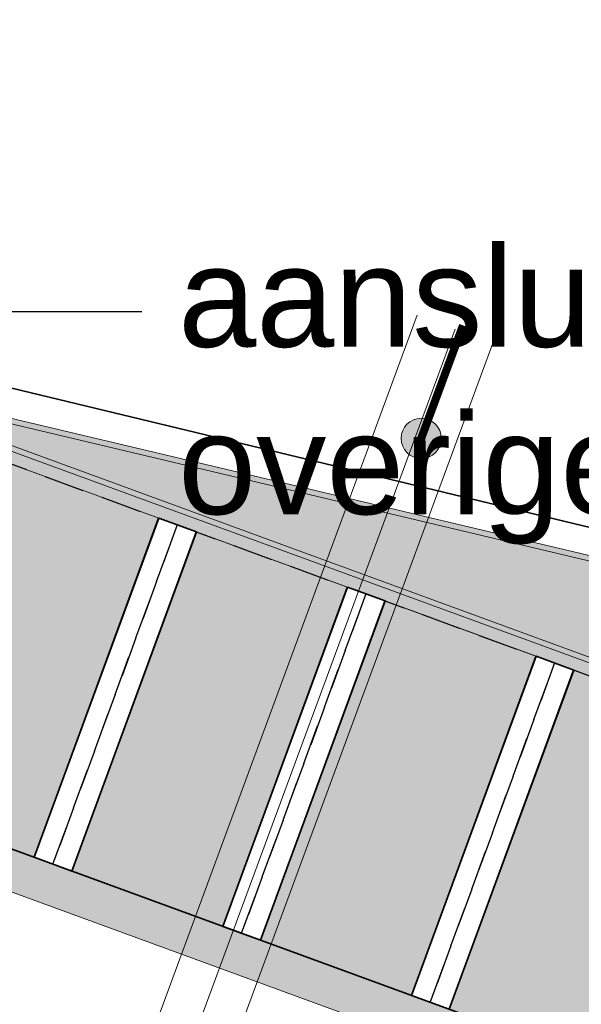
# Model space of a CAD drawing. Header units: metres. Extents: x 154038 to 155227, y 461678 to 462519.
# Tile 247 of 256: x 154738 to 154745, y 462266 to 462279. Entities that reach past the tile are written whole.
import ezdxf
from ezdxf import colors
from ezdxf.entities.mleader import LeaderData, LeaderLine
from ezdxf.math import Vec2, Vec3

# ---------------------------------------------------------------- set-up
doc = ezdxf.new("R2010")
doc.units = ezdxf.units.M
doc.linetypes.add('DASHED', pattern=[0.75, 0.5, -0.25])
for name, color, linetype, lineweight in [('B-WE-IE-TERREINAFSCHEIDING_KUNSTMATIG_MUUR-G', 1, 'IE-TERREINAFSCHEIDING_KUNSTMATIG-SO', 18), ('N-PV-KG-WERKGRENS-G', 1, 'Continuous', 35), ('N-WE-KG-WERKGRENS-G', 1, 'Continuous', 35), ('N-WE-KL-ET_LS_OV_LICHTMAST_6M-S', 1, 'Continuous', 25), ('N-WE-VH-KANTOPSLUITING_TROTTOIRBAND_130 150-G', 2, 'Continuous', 0), ('N-WE-VH-KANTVERHARDING_MOLGOOT-G', 6, 'Continuous', 18), ('N-WE-VH-KANTVERHARDING_TROTTOIR-STREKLAAG-G', 220, 'Continuous', 18), ('N-WE-VH-VERHARDING_GRASSTEEN_parkeren-G', 3, 'Continuous', 18), ('N-WE-VH-VERHARDING_GRASSTEEN_parkeren-V', 73, 'Continuous', 18), ('N-WE-VH-VERHARDING_STRAATBAKSTEEN-TROTTOIR-HV_DF-G', 2, 'Continuous', 18), ('N-WE-VH-VERHARDING_STRAATBAKSTEEN_Rijbaan-KV_DF-G', 160, 'Continuous', 35), ('N-WE-VH-VERHARDING_STRAATBAKSTEEN_Uitstapstrook_Parkeren-HV_KF-G', 170, 'Continuous', 35)]:
    doc.layers.add(name, color=color, linetype=linetype, lineweight=lineweight)
for name, color, linetype in [('N-PV-VW-MARKERING_Pvak-G', 161, 'DASHED'), ('N-WE-VW-MARKERING_Pvak-H', 21, 'Continuous'), ('X-XX-AL-HULP-T', 7, 'Continuous')]:
    doc.layers.add(name, color=color, linetype=linetype)
for name, color, linetype, lineweight, true_color in [('N-WE-VH-KANTOPSLUITING_TROTTOIRBAND_130 150-V', 7, 'Continuous', 5, 0xa7a8aa), ('N-WE-VH-KANTVERHARDING_MOLGOOT-V', 7, 'Continuous', 18, 0xb76059), ('N-WE-VH-VERHARDING_STRAATBAKSTEEN-TROTTOIR-HV_DF-V', 7, 'Continuous', 18, 0xd14124), ('N-WE-VH-VERHARDING_STRAATBAKSTEEN_Rijbaan-KV_DF-V', 7, 'Continuous', 18, 0xb33d26)]:
    doc.layers.add(name, color=color, linetype=linetype, lineweight=lineweight, true_color=true_color)
doc.layers.add('X-XX-AL-PROFIEL-H', color=21, linetype='Continuous', lineweight=18, plot=False)
doc.styles.add('maatvoering', font='arial.ttf')
doc.linetypes.add('IE-TERREINAFSCHEIDING_KUNSTMATIG-SO', pattern='A,4,[82,NLCS.shx,S=0.75,R=90,X=0,Y=0],4,-2', length=10)

# ---------------------------------------------------------------- blocks, each defined once
blk = doc.blocks.new('_Dot')
at = {"color": 0, "linetype": 'ByBlock', "lineweight": -2}
blk.add_line((-0.5, 0), (-1, 0), dxfattribs=at)
at = {"color": 0, "linetype": 'ByBlock', "const_width": 0.5}
blk.add_lwpolyline([(-0.25, 0, 1), (0.25, 0, 1)], format="xyb", close=True, dxfattribs=at)
blk = doc.blocks.new('*U293')
at = {"layer": 'N-WE-KL-ET_LS_OV_LICHTMAST_6M-S'}
h = blk.add_hatch(color=0, dxfattribs=at)
h.dxf.hatch_style = 1
edge = h.paths.add_edge_path()
edge.add_arc((0, 0), 0.25, 0, 360)
at = {"layer": 'N-WE-KL-ET_LS_OV_LICHTMAST_6M-S', "color": 0, "const_width": 0.1}
blk.add_lwpolyline([(0, 0), (-0.9367954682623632, 1.171500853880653)], dxfattribs=at)
at = {"layer": 'N-WE-KL-ET_LS_OV_LICHTMAST_6M-S', "color": 0, "linetype": 'ByBlock', "lineweight": 18}
blk.add_circle((0, 0), 0.25, dxfattribs=at)

msp = doc.modelspace()

# ---------------------------------------------------------------- hatches: boundary and pattern name
at = {"layer": 'N-WE-VH-KANTOPSLUITING_TROTTOIRBAND_130 150-V'}
h = msp.add_hatch(color=256, dxfattribs=at)
h.dxf.hatch_style = 1
h.paths.add_polyline_path([(154735.4572394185, 462274.2848344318), (154752.2416894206, 462268.1368317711), (154750.6939406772, 462263.911376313), (154751.091914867, 462263.7656017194), (154751.0397480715, 462263.6249638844), (154750.5015005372, 462263.8221194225), (154752.0492492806, 462268.0475748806), (154735.4041623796, 462274.1445300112)])
at = {"layer": 'N-WE-VH-KANTVERHARDING_MOLGOOT-V'}
h = msp.add_hatch(color=256, dxfattribs=at)
h.dxf.hatch_style = 1
edge = h.paths.add_edge_path()
edge.add_arc((154735.5031648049, 462271.5015949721), 5.500000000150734, 125.938465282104, 138.1345543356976, ccw=False)
edge.add_line((154732.2751265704, 462275.9546578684), (154735.5535787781, 462278.331221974))
edge.add_line((154735.5535787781, 462278.331221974), (154735.8470371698, 462277.9263983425))
edge.add_line((154735.8470371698, 462277.9263983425), (154732.5685849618, 462275.549834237))
edge.add_arc((154735.503167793, 462271.5015971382), 5.00000000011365, 125.9385023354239, 138.134550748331)
edge.add_arc((154733.2690260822, 462273.5037486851), 1.999999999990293, 138.1345799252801, 197.618211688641)
edge.add_arc((154736.1283149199, 462274.4117704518), 5.000006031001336, 197.6182283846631, 249.8332006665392)
edge.add_line((154734.4045412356, 462269.7183000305), (154751.0397480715, 462263.6249638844))
edge.add_line((154751.0397480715, 462263.6249638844), (154749.540967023, 462259.5858871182))
edge.add_line((154749.540967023, 462259.5858871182), (154731.4373129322, 462266.2171031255))
edge.add_arc((154730.4054804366, 462263.4001328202), 2.999999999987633, 69.88264298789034, 159.8812514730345)
edge.add_line((154727.5885351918, 462264.43203373), (154713.9613245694, 462227.2316535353))
edge.add_line((154713.9613245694, 462227.2316535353), (154664.0630640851, 462245.5103405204))
edge.add_line((154664.0630640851, 462245.5103405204), (154664.2350475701, 462245.9798313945))
edge.add_line((154664.2350475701, 462245.9798313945), (154713.6638171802, 462227.8731278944))
edge.add_line((154713.6638171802, 462227.8731278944), (154727.1190443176, 462264.604017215))
edge.add_arc((154730.4054804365, 462263.4001328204), 3.499999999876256, 69.88264298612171, 159.8812514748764, ccw=False)
edge.add_line((154731.6092850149, 462266.6865981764), (154749.2454149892, 462260.226632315))
edge.add_line((154749.2454149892, 462260.226632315), (154750.3963016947, 462263.3281658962))
edge.add_line((154750.3963016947, 462263.3281658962), (154734.2366165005, 462269.2473224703))
edge.add_arc((154736.1283081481, 462274.4117684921), 5.50000000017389, 197.6181944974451, 249.8826569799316, ccw=False)
edge.add_arc((154733.2690250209, 462273.5037486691), 2.500000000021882, 138.134648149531, 197.6181433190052, ccw=False)
at = {"layer": 'N-WE-VH-VERHARDING_GRASSTEEN_parkeren-V'}
h = msp.add_hatch(color=256, dxfattribs=at)
h.dxf.hatch_style = 1
h.paths.add_polyline_path([(154739.9510664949, 462272.4790373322), (154738.0730847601, 462273.1669262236), (154736.5201058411, 462268.9433865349), (154738.398087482, 462268.255497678)])
h = msp.add_hatch(color=256, dxfattribs=at)
h.dxf.hatch_style = 1
h.paths.add_polyline_path([(154742.2985436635, 462271.6191762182), (154740.4205619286, 462272.3070651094), (154738.8675828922, 462268.0835254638), (154740.7455645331, 462267.3956366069)])
h = msp.add_hatch(color=256, dxfattribs=at)
h.dxf.hatch_style = 1
h.paths.add_polyline_path([(154744.6460208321, 462270.759315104), (154742.7680390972, 462271.4472039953), (154741.2150599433, 462267.2236643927), (154743.0930415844, 462266.5357755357)])
h = msp.add_hatch(color=256, dxfattribs=at)
h.dxf.hatch_style = 1
h.paths.add_polyline_path([(154746.9934980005, 462269.89945399), (154745.1155162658, 462270.5873428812), (154743.5625369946, 462266.3638033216), (154745.4405186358, 462265.6759144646)])
at = {"layer": 'N-WE-VH-VERHARDING_STRAATBAKSTEEN-TROTTOIR-HV_DF-V'}
h = msp.add_hatch(color=256, dxfattribs=at)
h.dxf.hatch_style = 1
h.paths.add_polyline_path([(154735.4572394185, 462274.2848344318), (154735.48, 462274.345), (154749.853, 462270.9350000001), (154749.538, 462269.6510000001), (154752.818, 462268.419), (154751.091914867, 462263.7656017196), (154750.6939406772, 462263.911376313), (154752.2416894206, 462268.1368317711)])
at = {"layer": 'N-WE-VH-VERHARDING_STRAATBAKSTEEN_Rijbaan-KV_DF-V'}
h = msp.add_hatch(color=256, dxfattribs=at)
h.dxf.hatch_style = 1
edge = h.paths.add_edge_path()
edge.add_line((154346.3655189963, 462123.4474894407), (154339.6690574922, 462103.1804047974))
edge.add_line((154339.6690574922, 462103.1804047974), (154331.5193567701, 462083.4356807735))
edge.add_line((154331.5193567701, 462083.4356807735), (154321.8864262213, 462064.3270959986))
edge.add_line((154321.8864262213, 462064.3270959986), (154319.064452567, 462059.5558212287))
edge.add_line((154319.064452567, 462059.5558212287), (154316.2103360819, 462061.243890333))
edge.add_arc((154313.6649621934, 462056.9402788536), 4.999999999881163, 59.39777921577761, 149.4251789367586)
edge.add_line((154309.3601339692, 462059.4835943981), (154295.4018813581, 462035.8577883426))
edge.add_arc((154299.7067095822, 462033.3144727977), 4.999999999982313, 149.425178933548, 239.2784399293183)
edge.add_line((154297.1523773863, 462029.0161723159), (154310.3450331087, 462021.1762305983))
edge.add_arc((154317.2452423, 462033.549449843), 14.16719595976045, 240.8527758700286, 248.9522969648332)
edge.add_line((154312.1571632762, 462020.327464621), (154334.4042784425, 462011.1510402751))
edge.add_arc((154336.3108423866, 462015.7732706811), 4.999999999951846, 247.5849764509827, 256.0899883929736)
edge.add_line((154335.1088540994, 462010.9198982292), (154350.5998025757, 462007.0834033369))
edge.add_arc((154349.3978142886, 462002.2300308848), 5.000000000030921, 59.37977109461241, 76.0899883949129, ccw=False)
edge.add_line((154351.944540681, 462006.5328421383), (154352.6260687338, 462006.1294627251))
edge.add_arc((154355.1727951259, 462010.4322739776), 4.999999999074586, 239.3797710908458, 256.0899883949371)
edge.add_line((154353.9708068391, 462005.5789015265), (154356.9781779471, 462004.8340984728))
edge.add_line((154356.9781779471, 462004.8340984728), (154367.5271780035, 462002.1693614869))
edge.add_line((154367.5271780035, 462002.1693614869), (154370.594703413, 462001.3944872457))
edge.add_arc((154371.8192663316, 462006.2422130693), 5.000000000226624, 255.8233322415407, 334.7988763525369)
edge.add_line((154376.3433598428, 462004.1132278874), (154378.3551998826, 462008.3883879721))
edge.add_arc((154373.8311063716, 462010.5173731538), 5.000000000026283, 334.7988763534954, 345.8749618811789)
edge.add_line((154378.6799336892, 462009.2971790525), (154401.6515090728, 462100.5820018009))
edge.add_line((154401.6515090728, 462100.5820018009), (154406.9852191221, 462099.2397882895))
edge.add_line((154406.9852191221, 462099.2397882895), (154397.3315953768, 462060.8780600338))
edge.add_line((154397.3315953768, 462060.8780600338), (154396.6527595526, 462061.0488872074))
edge.add_line((154396.6527595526, 462061.0488872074), (154394.6715745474, 462053.1760217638))
edge.add_line((154394.6715745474, 462053.1760217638), (154395.3511736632, 462053.0050023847))
edge.add_line((154395.3511736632, 462053.0050023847), (154390.2256132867, 462032.6401919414))
edge.add_line((154390.2256132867, 462032.6401919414), (154389.5467596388, 462032.8109482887))
edge.add_line((154389.5467596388, 462032.8109482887), (154388.7372010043, 462029.5939109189))
edge.add_line((154388.7372010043, 462029.5939109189), (154389.4156288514, 462029.4214625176))
edge.add_line((154389.4156288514, 462029.4214625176), (154383.7651946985, 462006.9676746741))
edge.add_line((154383.7651946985, 462006.9676746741), (154376.807218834, 461992.1819759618))
edge.add_arc((154381.331312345, 461990.0529907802), 4.999999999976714, 154.7988763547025, 166.0156035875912)
edge.add_line((154376.4795044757, 461991.2612789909), (154371.1051861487, 461969.68365288))
edge.add_line((154371.1051861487, 461969.68365288), (154363.8723419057, 461953.1420104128))
edge.add_arc((154368.4536651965, 461951.1389210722), 5.000088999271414, 156.3836358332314, 248.3411709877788)
edge.add_line((154366.60823727, 461946.491848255), (154366.6592998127, 461946.4715747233))
edge.add_line((154366.6592998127, 461946.4715747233), (154352.2416857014, 461952.1958481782))
edge.add_arc((154354.0386536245, 461956.8622859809), 5.000473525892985, 248.939130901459, 336.380420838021)
edge.add_line((154358.6202168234, 461954.8587855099), (154365.8806715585, 461971.4635736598))
edge.add_line((154365.8806715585, 461971.4635736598), (154371.1315098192, 461992.5091953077))
edge.add_arc((154366.27970195, 461993.7174835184), 4.999999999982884, 346.0156035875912, 435.8233322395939)
edge.add_line((154367.5042648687, 461998.5652093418), (154356.1296396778, 462001.438503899))
edge.add_line((154356.1296396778, 462001.438503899), (154353.1565705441, 462002.1748154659))
edge.add_arc((154351.9545822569, 461997.321443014), 4.99999999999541, 76.08998839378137, 92.77818827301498)
edge.add_line((154351.7122345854, 462002.315566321), (154350.8803402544, 462002.2858641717))
edge.add_arc((154350.6379925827, 462007.2799874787), 4.999999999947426, 256.0899883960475, 272.778188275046, ccw=False)
edge.add_line((154349.4360042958, 462002.4266150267), (154337.7325265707, 462005.3251033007))
edge.add_arc((154337.2517312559, 462003.38375432), 1.999999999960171, 76.08998839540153, 165.7499673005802)
edge.add_line((154335.3132697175, 462003.8760620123), (154335.1888994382, 462003.3863540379))
edge.add_line((154335.1888994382, 462003.3863540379), (154331.809089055, 462004.2350527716))
edge.add_line((154331.809089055, 462004.2350527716), (154332.0188515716, 462005.1214022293))
edge.add_arc((154330.0726110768, 462005.5819974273), 1.999999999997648, 346.6854067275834, 427.584976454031)
edge.add_line((154330.8352366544, 462007.4308895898), (154310.3759552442, 462015.8698735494))
edge.add_arc((154317.2452423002, 462033.5494498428), 18.96719595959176, 240.6390520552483, 248.76667882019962, ccw=False)
edge.add_line((154307.9454396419, 462017.0186243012), (154294.2962136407, 462025.129890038))
edge.add_arc((154292.7636143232, 462022.5509097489), 2.999999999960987, 59.27843992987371, 165.8531268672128)
edge.add_line((154289.8545971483, 462023.2841348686), (154287.8359008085, 462015.2751044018))
edge.add_line((154287.8359008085, 462015.2751044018), (154283.8632318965, 462016.2799413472))
edge.add_line((154283.8632318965, 462016.2799413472), (154284.9895646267, 462020.85211158))
edge.add_line((154284.9895646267, 462020.85211158), (154281.4008986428, 462022.9723146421))
edge.add_line((154281.4008986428, 462022.9723146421), (154304.5232118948, 462062.1092541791))
edge.add_arc((154313.1334630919, 462057.0210789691), 10.00129754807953, 72.70910643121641, 149.419295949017, ccw=False)
edge.add_arc((154316.7007223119, 462068.4799534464), 2.000000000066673, 252.7032232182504, 333.2466271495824)
edge.add_line((154318.4866272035, 462067.5796514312), (154327.4245828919, 462085.3096333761))
edge.add_line((154327.4245828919, 462085.3096333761), (154335.4473333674, 462104.7467881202))
edge.add_line((154335.4473333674, 462104.7467881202), (154342.0407687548, 462124.7020604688))
edge.add_line((154342.0407687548, 462124.7020604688), (154352.1387758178, 462165.04183881))
edge.add_line((154352.1387758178, 462165.04183881), (154355.7628846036, 462164.1322223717))
edge.add_line((154355.7628846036, 462164.1322223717), (154353.9603339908, 462153.7867322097))
edge.add_line((154353.9603339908, 462153.7867322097), (154346.3655189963, 462123.4474894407))
edge = h.paths.add_edge_path(flags=17)
edge.add_arc((154735.5031688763, 462271.5015979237), 4.999999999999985, 125.9385176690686, 138.150287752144, ccw=False)
edge.add_line((154732.5685849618, 462275.549834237), (154735.8470371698, 462277.9263983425))
edge.add_arc((154736.4339539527, 462277.1167510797), 1.000000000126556, 44.27258667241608, 125.93851766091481, ccw=False)
edge.add_line((154737.1499807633, 462277.8148238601), (154732.334294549, 462282.9696525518))
edge.add_arc((154731.6182677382, 462282.2715797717), 1.000000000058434, -54.06148233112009, 44.272586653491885, ccw=False)
edge.add_line((154732.2051845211, 462281.4619325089), (154729.9240080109, 462279.8082978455))
edge.add_arc((154735.7931758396, 462271.7118252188), 9.999999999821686, 125.9385176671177, 159.8812514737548)
edge.add_line((154726.4033583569, 462275.1514949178), (154712.1371545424, 462236.2067526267))
edge.add_arc((154709.3202092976, 462237.2386535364), 3.000000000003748, 249.8812514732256, 339.8812514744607, ccw=False)
edge.add_line((154708.2883083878, 462234.4217082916), (154663.7725424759, 462250.7286845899))
edge.add_line((154663.7725424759, 462250.7286845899), (154656.1079703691, 462250.0630933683))
edge.add_line((154656.1079703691, 462250.0630933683), (154584.3613417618, 462276.2290524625))
edge.add_arc((154586.0632988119, 462280.9304984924), 5.000025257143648, 159.6304989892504, 250.09938210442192, ccw=False)
edge.add_line((154581.3759381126, 462282.6708726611), (154586.6440892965, 462297.0625800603))
edge.add_line((154586.6440892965, 462297.0625800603), (154545.8382322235, 462312.2135262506))
edge.add_line((154545.8382322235, 462312.2135262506), (154543.9238186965, 462307.0574598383))
edge.add_line((154543.9238186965, 462307.0574598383), (154578.6714521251, 462294.1558922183))
edge.add_arc((154577.6272265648, 462291.3434923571), 3.000000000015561, -20.21334639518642, 69.63036995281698, ccw=False)
edge.add_line((154580.442464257, 462290.3069419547), (154576.1003610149, 462278.5139286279))
edge.add_arc((154571.4082981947, 462280.2415126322), 5.000000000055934, 301.49318088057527, 339.7866536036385, ccw=False)
edge.add_arc((154579.2442544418, 462267.4509774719), 9.999999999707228, 121.4931808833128, 159.6303699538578)
edge.add_line((154569.869588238, 462270.9317293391), (154560.0751634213, 462244.5540653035))
edge.add_arc((154557.2717091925, 462245.6220748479), 2.999999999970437, 249.9106884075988, 339.14506041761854, ccw=False)
edge.add_line((154556.2412556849, 462242.8045998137), (154537.0470548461, 462249.8246199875))
edge.add_arc((154536.360085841, 462247.9463032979), 2.000000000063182, 69.9106884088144, 159.7067651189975)
edge.add_line((154534.484226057, 462248.6399531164), (154518.7866293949, 462206.1884314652))
edge.add_line((154518.7866293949, 462206.1884314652), (154517.1266457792, 462201.6684760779))
edge.add_line((154517.1266457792, 462201.6684760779), (154504.0308506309, 462166.2479160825))
edge.add_line((154504.0308506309, 462166.2479160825), (154508.5329932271, 462164.5833704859))
edge.add_line((154508.5329932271, 462164.5833704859), (154521.6305956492, 462200.0088186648))
edge.add_line((154521.6305956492, 462200.0088186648), (154523.2905399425, 462204.5286669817))
edge.add_line((154523.2905399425, 462204.5286669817), (154536.2906664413, 462239.6853322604))
edge.add_arc((154540.9803159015, 462237.9512077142), 5.000000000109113, 69.91068840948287, 159.706765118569, ccw=False)
edge.add_line((154542.6977384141, 462242.6469994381), (154554.4056087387, 462238.3650037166))
edge.add_arc((154557.1538001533, 462245.8775869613), 7.999466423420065, 249.90688527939, 339.6332798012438)
edge.add_line((154564.6531743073, 462243.093552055), (154574.4386699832, 462269.447448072))
edge.add_arc((154579.1259759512, 462267.7069990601), 5.000000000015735, 69.96311292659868, 159.6294766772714, ccw=False)
edge.add_line((154580.8391011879, 462272.4043602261), (154655.4630948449, 462245.1890275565))
edge.add_line((154655.4630948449, 462245.1890275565), (154663.1240823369, 462245.8543074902))
edge.add_line((154663.1240823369, 462245.8543074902), (154713.9613245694, 462227.2316535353))
edge.add_line((154713.9613245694, 462227.2316535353), (154727.5885351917, 462264.4320337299))
edge.add_arc((154730.4054804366, 462263.4001328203), 2.999999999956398, 69.882642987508, 159.8812514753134, ccw=False)
edge.add_line((154731.4373129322, 462266.2171031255), (154749.540967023, 462259.5858871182))
edge.add_line((154749.540967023, 462259.5858871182), (154751.0397480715, 462263.6249638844))
edge.add_line((154751.0397480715, 462263.6249638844), (154734.4045412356, 462269.7183000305))
edge.add_arc((154736.1283149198, 462274.4117704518), 5.000006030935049, 197.6182283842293, 249.83320066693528, ccw=False)
edge.add_arc((154733.2690260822, 462273.5037486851), 2.000000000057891, 138.1345799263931, 197.6182116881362, ccw=False)
edge.add_line((154731.7795971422, 462274.8385151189), (154731.7786818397, 462274.8374930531))
edge = h.paths.add_edge_path(flags=0)
edge.add_arc((154536.360085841, 462247.9463032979), 2.000000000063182, 69.9106884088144, 159.7067651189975, ccw=False)
edge.add_arc((154536.360085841, 462247.9463032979), 2.000000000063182, 69.9106884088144, 159.7067651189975)
edge = h.paths.add_edge_path(flags=0)
edge.add_arc((154735.7931758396, 462271.7118252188), 9.999999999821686, 125.93851766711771, 159.8812514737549, ccw=False)
edge.add_arc((154735.7931758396, 462271.7118252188), 9.999999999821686, 125.9385176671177, 159.8812514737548)
edge = h.paths.add_edge_path(flags=17)
edge.add_arc((154735.5031688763, 462271.5015979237), 4.999999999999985, 125.9385176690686, 138.150287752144)
edge.add_line((154731.7795971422, 462274.8385151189), (154731.7786818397, 462274.8374930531))
edge.add_arc((154733.2690260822, 462273.5037486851), 2.000000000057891, 138.134579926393, 197.6182116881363)
edge.add_arc((154736.1283149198, 462274.4117704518), 5.000006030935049, 197.6182283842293, 249.8332006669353)
edge.add_line((154751.0397480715, 462263.6249638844), (154734.4045412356, 462269.7183000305))
edge.add_line((154749.540967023, 462259.5858871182), (154751.0397480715, 462263.6249638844))
edge.add_line((154731.4373129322, 462266.2171031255), (154749.540967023, 462259.5858871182))
edge.add_arc((154730.4054804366, 462263.4001328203), 2.999999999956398, 69.88264298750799, 159.8812514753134)
edge.add_line((154713.9613245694, 462227.2316535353), (154727.5885351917, 462264.4320337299))
edge.add_line((154663.1240823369, 462245.8543074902), (154713.9613245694, 462227.2316535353))
edge.add_line((154655.4630948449, 462245.1890275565), (154663.1240823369, 462245.8543074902))
edge.add_line((154580.8391011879, 462272.4043602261), (154655.4630948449, 462245.1890275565))
edge.add_arc((154579.1259759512, 462267.7069990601), 5.000000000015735, 69.96311292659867, 159.6294766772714)
edge.add_line((154564.6531743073, 462243.093552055), (154574.4386699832, 462269.447448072))
edge.add_arc((154557.1538001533, 462245.8775869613), 7.999466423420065, 249.90688527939, 339.6332798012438)
edge.add_line((154542.6977384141, 462242.6469994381), (154554.4056087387, 462238.3650037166))
edge.add_arc((154540.9803159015, 462237.9512077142), 5.000000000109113, 69.9106884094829, 159.706765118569)
edge.add_line((154523.2905399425, 462204.5286669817), (154536.2906664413, 462239.6853322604))
edge.add_line((154521.6305956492, 462200.0088186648), (154523.2905399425, 462204.5286669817))
edge.add_line((154508.5329932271, 462164.5833704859), (154521.6305956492, 462200.0088186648))
edge.add_line((154504.0308506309, 462166.2479160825), (154508.5329932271, 462164.5833704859))
edge.add_line((154517.1266457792, 462201.6684760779), (154504.0308506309, 462166.2479160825))
edge.add_line((154518.7866293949, 462206.1884314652), (154517.1266457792, 462201.6684760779))
edge.add_line((154534.484226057, 462248.6399531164), (154518.7866293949, 462206.1884314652))
edge.add_arc((154536.360085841, 462247.9463032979), 2.000000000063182, 69.9106884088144, 159.7067651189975)
edge.add_line((154556.2412556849, 462242.8045998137), (154537.0470548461, 462249.8246199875))
edge.add_arc((154557.2717091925, 462245.6220748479), 2.999999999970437, 249.9106884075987, 339.1450604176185)
edge.add_line((154569.869588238, 462270.9317293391), (154560.0751634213, 462244.5540653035))
edge.add_arc((154579.2442544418, 462267.4509774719), 9.999999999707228, 121.4931808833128, 159.6303699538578)
edge.add_arc((154571.4082981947, 462280.2415126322), 5.000000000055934, 301.4931808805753, 339.7866536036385)
edge.add_line((154580.442464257, 462290.3069419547), (154576.1003610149, 462278.5139286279))
edge.add_arc((154577.6272265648, 462291.3434923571), 3.000000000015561, 339.7866536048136, 429.6303699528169)
edge.add_line((154543.9238186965, 462307.0574598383), (154578.6714521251, 462294.1558922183))
edge.add_line((154545.8382322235, 462312.2135262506), (154543.9238186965, 462307.0574598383))
edge.add_line((154586.6440892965, 462297.0625800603), (154545.8382322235, 462312.2135262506))
edge.add_line((154581.3759381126, 462282.6708726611), (154586.6440892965, 462297.0625800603))
edge.add_arc((154586.0632988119, 462280.9304984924), 5.000025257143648, 159.6304989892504, 250.0993821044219)
edge.add_line((154656.1079703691, 462250.0630933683), (154584.3613417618, 462276.2290524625))
edge.add_line((154663.7725424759, 462250.7286845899), (154656.1079703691, 462250.0630933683))
edge.add_line((154708.2883083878, 462234.4217082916), (154663.7725424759, 462250.7286845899))
edge.add_arc((154709.3202092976, 462237.2386535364), 3.000000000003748, 249.8812514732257, 339.8812514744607)
edge.add_line((154726.4033583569, 462275.1514949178), (154712.1371545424, 462236.2067526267))
edge.add_arc((154735.7931758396, 462271.7118252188), 9.999999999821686, 125.9385176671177, 159.8812514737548)
edge.add_line((154732.2051845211, 462281.4619325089), (154729.9240080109, 462279.8082978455))
edge.add_arc((154731.6182677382, 462282.2715797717), 1.000000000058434, 305.9385176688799, 404.2725866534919)
edge.add_line((154732.334294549, 462282.9696525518), (154737.1499807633, 462277.8148238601))
edge.add_arc((154736.4339539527, 462277.1167510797), 1.000000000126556, 44.27258667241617, 125.9385176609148)
edge.add_line((154735.8470371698, 462277.9263983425), (154732.5685849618, 462275.549834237))
edge = h.paths.add_edge_path(flags=0)
edge.add_arc((154736.1283149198, 462274.4117704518), 5.000006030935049, 197.6182283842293, 249.8332006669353)
edge.add_arc((154736.1283149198, 462274.4117704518), 5.000006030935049, 197.6182283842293, 249.8332006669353)
edge = h.paths.add_edge_path(flags=0)
edge.add_arc((154733.2690260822, 462273.5037486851), 2.000000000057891, 138.134579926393, 197.6182116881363)
edge.add_arc((154733.2690260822, 462273.5037486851), 2.000000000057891, 138.134579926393, 197.6182116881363)
edge = h.paths.add_edge_path(flags=0)
edge.add_line((154731.7795971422, 462274.8385151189), (154731.7786818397, 462274.8374930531))
edge.add_line((154731.7795971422, 462274.8385151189), (154731.7786818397, 462274.8374930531))
edge = h.paths.add_edge_path(flags=0)
edge.add_arc((154735.5031688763, 462271.5015979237), 4.999999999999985, 125.9385176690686, 138.150287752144)
edge.add_arc((154735.5031688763, 462271.5015979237), 4.999999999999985, 125.9385176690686, 138.150287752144)
edge = h.paths.add_edge_path(flags=0)
edge.add_line((154732.2051845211, 462281.4619325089), (154729.9240080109, 462279.8082978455))
edge.add_line((154732.2051845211, 462281.4619325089), (154729.9240080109, 462279.8082978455))
edge = h.paths.add_edge_path(flags=0)
edge.add_arc((154731.6182677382, 462282.2715797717), 1.000000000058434, 305.9385176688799, 404.2725866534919)
edge.add_arc((154731.6182677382, 462282.2715797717), 1.000000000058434, 305.9385176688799, 404.2725866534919)
edge = h.paths.add_edge_path(flags=0)
edge.add_line((154737.1499807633, 462277.8148238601), (154732.334294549, 462282.9696525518))
edge.add_line((154737.1499807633, 462277.8148238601), (154732.334294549, 462282.9696525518))
edge = h.paths.add_edge_path(flags=0)
edge.add_arc((154736.4339539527, 462277.1167510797), 1.000000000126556, 44.27258667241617, 125.9385176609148)
edge.add_arc((154736.4339539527, 462277.1167510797), 1.000000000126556, 44.27258667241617, 125.9385176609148)
edge = h.paths.add_edge_path(flags=0)
edge.add_line((154732.5685849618, 462275.549834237), (154735.8470371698, 462277.9263983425))
edge.add_line((154732.5685849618, 462275.549834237), (154735.8470371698, 462277.9263983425))
edge = h.paths.add_edge_path(flags=0)
edge.add_line((154556.2412556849, 462242.8045998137), (154537.0470548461, 462249.8246199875))
edge.add_line((154556.2412556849, 462242.8045998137), (154537.0470548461, 462249.8246199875))
edge = h.paths.add_edge_path(flags=0)
edge.add_arc((154557.2717091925, 462245.6220748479), 2.999999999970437, 249.9106884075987, 339.1450604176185)
edge.add_arc((154557.2717091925, 462245.6220748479), 2.999999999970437, 249.9106884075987, 339.1450604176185)
edge = h.paths.add_edge_path(flags=0)
edge.add_line((154569.869588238, 462270.9317293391), (154560.0751634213, 462244.5540653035))
edge.add_line((154569.869588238, 462270.9317293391), (154560.0751634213, 462244.5540653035))
edge = h.paths.add_edge_path(flags=0)
edge.add_arc((154579.2442544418, 462267.4509774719), 9.999999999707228, 121.4931808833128, 159.6303699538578)
edge.add_arc((154579.2442544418, 462267.4509774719), 9.999999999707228, 121.4931808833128, 159.6303699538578)
edge = h.paths.add_edge_path(flags=0)
edge.add_arc((154571.4082981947, 462280.2415126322), 5.000000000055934, 301.4931808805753, 339.7866536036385)
edge.add_arc((154571.4082981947, 462280.2415126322), 5.000000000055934, 301.4931808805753, 339.7866536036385)
edge = h.paths.add_edge_path(flags=0)
edge.add_line((154580.442464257, 462290.3069419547), (154576.1003610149, 462278.5139286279))
edge.add_line((154580.442464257, 462290.3069419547), (154576.1003610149, 462278.5139286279))
edge = h.paths.add_edge_path(flags=0)
edge.add_arc((154577.6272265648, 462291.3434923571), 3.000000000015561, 339.7866536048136, 429.6303699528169)
edge.add_arc((154577.6272265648, 462291.3434923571), 3.000000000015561, 339.7866536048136, 429.6303699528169)
edge = h.paths.add_edge_path(flags=0)
edge.add_line((154543.9238186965, 462307.0574598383), (154578.6714521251, 462294.1558922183))
edge.add_line((154543.9238186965, 462307.0574598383), (154578.6714521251, 462294.1558922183))
edge = h.paths.add_edge_path(flags=0)
edge.add_line((154545.8382322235, 462312.2135262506), (154543.9238186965, 462307.0574598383))
edge.add_line((154545.8382322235, 462312.2135262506), (154543.9238186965, 462307.0574598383))
edge = h.paths.add_edge_path(flags=0)
edge.add_line((154586.6440892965, 462297.0625800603), (154545.8382322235, 462312.2135262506))
edge.add_line((154586.6440892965, 462297.0625800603), (154545.8382322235, 462312.2135262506))
edge = h.paths.add_edge_path(flags=0)
edge.add_line((154581.3759381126, 462282.6708726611), (154586.6440892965, 462297.0625800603))
edge.add_line((154581.3759381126, 462282.6708726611), (154586.6440892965, 462297.0625800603))
edge = h.paths.add_edge_path(flags=0)
edge.add_arc((154586.0632988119, 462280.9304984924), 5.000025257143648, 159.6304989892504, 250.0993821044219)
edge.add_arc((154586.0632988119, 462280.9304984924), 5.000025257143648, 159.6304989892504, 250.0993821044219)
edge = h.paths.add_edge_path(flags=0)
edge.add_line((154656.1079703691, 462250.0630933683), (154584.3613417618, 462276.2290524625))
edge.add_line((154656.1079703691, 462250.0630933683), (154584.3613417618, 462276.2290524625))
edge = h.paths.add_edge_path(flags=0)
edge.add_line((154663.7725424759, 462250.7286845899), (154656.1079703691, 462250.0630933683))
edge.add_line((154663.7725424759, 462250.7286845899), (154656.1079703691, 462250.0630933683))
edge = h.paths.add_edge_path(flags=0)
edge.add_line((154708.2883083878, 462234.4217082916), (154663.7725424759, 462250.7286845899))
edge.add_line((154708.2883083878, 462234.4217082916), (154663.7725424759, 462250.7286845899))
edge = h.paths.add_edge_path(flags=0)
edge.add_arc((154709.3202092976, 462237.2386535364), 3.000000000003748, 249.8812514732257, 339.8812514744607)
edge.add_arc((154709.3202092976, 462237.2386535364), 3.000000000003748, 249.8812514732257, 339.8812514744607)
edge = h.paths.add_edge_path(flags=0)
edge.add_line((154726.4033583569, 462275.1514949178), (154712.1371545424, 462236.2067526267))
edge.add_line((154726.4033583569, 462275.1514949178), (154712.1371545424, 462236.2067526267))
edge = h.paths.add_edge_path(flags=0)
edge.add_line((154751.0397480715, 462263.6249638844), (154734.4045412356, 462269.7183000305))
edge.add_line((154751.0397480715, 462263.6249638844), (154734.4045412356, 462269.7183000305))
edge = h.paths.add_edge_path(flags=0)
edge.add_line((154749.540967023, 462259.5858871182), (154751.0397480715, 462263.6249638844))
edge.add_line((154749.540967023, 462259.5858871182), (154751.0397480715, 462263.6249638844))
edge = h.paths.add_edge_path(flags=0)
edge.add_line((154731.4373129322, 462266.2171031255), (154749.540967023, 462259.5858871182))
edge.add_line((154731.4373129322, 462266.2171031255), (154749.540967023, 462259.5858871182))
edge = h.paths.add_edge_path(flags=0)
edge.add_arc((154730.4054804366, 462263.4001328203), 2.999999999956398, 69.88264298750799, 159.8812514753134)
edge.add_arc((154730.4054804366, 462263.4001328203), 2.999999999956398, 69.88264298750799, 159.8812514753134)
edge = h.paths.add_edge_path(flags=0)
edge.add_line((154713.9613245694, 462227.2316535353), (154727.5885351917, 462264.4320337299))
edge.add_line((154713.9613245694, 462227.2316535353), (154727.5885351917, 462264.4320337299))
edge = h.paths.add_edge_path(flags=0)
edge.add_line((154663.1240823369, 462245.8543074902), (154713.9613245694, 462227.2316535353))
edge.add_line((154663.1240823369, 462245.8543074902), (154713.9613245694, 462227.2316535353))
edge = h.paths.add_edge_path(flags=0)
edge.add_line((154655.4630948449, 462245.1890275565), (154663.1240823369, 462245.8543074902))
edge.add_line((154655.4630948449, 462245.1890275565), (154663.1240823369, 462245.8543074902))
edge = h.paths.add_edge_path(flags=0)
edge.add_line((154580.8391011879, 462272.4043602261), (154655.4630948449, 462245.1890275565))
edge.add_line((154580.8391011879, 462272.4043602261), (154655.4630948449, 462245.1890275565))
edge = h.paths.add_edge_path(flags=0)
edge.add_arc((154579.1259759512, 462267.7069990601), 5.000000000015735, 69.96311292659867, 159.6294766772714)
edge.add_arc((154579.1259759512, 462267.7069990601), 5.000000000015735, 69.96311292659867, 159.6294766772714)
edge = h.paths.add_edge_path(flags=0)
edge.add_line((154564.6531743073, 462243.093552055), (154574.4386699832, 462269.447448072))
edge.add_line((154564.6531743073, 462243.093552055), (154574.4386699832, 462269.447448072))
edge = h.paths.add_edge_path(flags=0)
edge.add_arc((154557.1538001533, 462245.8775869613), 7.999466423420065, 249.90688527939, 339.6332798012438)
edge.add_arc((154557.1538001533, 462245.8775869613), 7.999466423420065, 249.90688527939, 339.6332798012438)
edge = h.paths.add_edge_path(flags=0)
edge.add_line((154542.6977384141, 462242.6469994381), (154554.4056087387, 462238.3650037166))
edge.add_line((154542.6977384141, 462242.6469994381), (154554.4056087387, 462238.3650037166))
edge = h.paths.add_edge_path(flags=0)
edge.add_arc((154540.9803159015, 462237.9512077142), 5.000000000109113, 69.9106884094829, 159.706765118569)
edge.add_arc((154540.9803159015, 462237.9512077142), 5.000000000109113, 69.9106884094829, 159.706765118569)
edge = h.paths.add_edge_path(flags=0)
edge.add_line((154523.2905399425, 462204.5286669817), (154536.2906664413, 462239.6853322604))
edge.add_line((154523.2905399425, 462204.5286669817), (154536.2906664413, 462239.6853322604))
edge = h.paths.add_edge_path(flags=0)
edge.add_line((154521.6305956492, 462200.0088186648), (154523.2905399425, 462204.5286669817))
edge.add_line((154521.6305956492, 462200.0088186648), (154523.2905399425, 462204.5286669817))
edge = h.paths.add_edge_path(flags=0)
edge.add_line((154508.5329932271, 462164.5833704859), (154521.6305956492, 462200.0088186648))
edge.add_line((154508.5329932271, 462164.5833704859), (154521.6305956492, 462200.0088186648))
edge = h.paths.add_edge_path(flags=0)
edge.add_line((154504.0308506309, 462166.2479160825), (154508.5329932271, 462164.5833704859))
edge.add_line((154504.0308506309, 462166.2479160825), (154508.5329932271, 462164.5833704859))
edge = h.paths.add_edge_path(flags=0)
edge.add_line((154517.1266457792, 462201.6684760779), (154504.0308506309, 462166.2479160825))
edge.add_line((154517.1266457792, 462201.6684760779), (154504.0308506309, 462166.2479160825))
edge = h.paths.add_edge_path(flags=0)
edge.add_line((154518.7866293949, 462206.1884314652), (154517.1266457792, 462201.6684760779))
edge.add_line((154518.7866293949, 462206.1884314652), (154517.1266457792, 462201.6684760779))
edge = h.paths.add_edge_path(flags=0)
edge.add_line((154534.484226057, 462248.6399531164), (154518.7866293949, 462206.1884314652))
edge.add_line((154534.484226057, 462248.6399531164), (154518.7866293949, 462206.1884314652))
edge = h.paths.add_edge_path(flags=17)
edge.add_line((154302.5191957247, 462047.9045891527), (154309.3601339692, 462059.4835943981))
edge.add_arc((154313.6649621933, 462056.9402788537), 4.999999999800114, 59.39777921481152, 149.4251789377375, ccw=False)
edge.add_line((154316.2103360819, 462061.243890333), (154319.064452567, 462059.5558212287))

# ---------------------------------------------------------------- linework, layer by layer
at = {"layer": 'B-WE-IE-TERREINAFSCHEIDING_KUNSTMATIG_MUUR-G'}
msp.add_lwpolyline([(154735.260977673, 462274.7879451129), (154735.2401175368, 462274.7366639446), (154734.06, 462271.457), (154734.168, 462271.4130000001), (154734.376, 462271.3590000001), (154735.222, 462273.6630000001), (154735.48, 462274.345), (154749.853, 462270.9350000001), (154749.538, 462269.6510000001), (154752.818, 462268.419), (154748.694, 462257.301), (154749.042, 462257.1730000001), (154753.2670000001, 462268.6250000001), (154749.943, 462269.8510000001), (154750.2599633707, 462271.1720088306)], close=True, dxfattribs=at)
at = {"layer": 'N-PV-KG-WERKGRENS-G', "ltscale": 0.25}
msp.add_lwpolyline([(154732.41025, 462282.8925), (154737.131, 462277.82875), (154736.792, 462278.019), (154736.67275, 462278.04275), (154736.3945, 462278.0745), (154736.11625, 462278.05875), (154735.86175, 462277.95525), (154735.72125, 462277.84975), (154735.24, 462277.46475), (154735.91425, 462276.59825), (154735.26075, 462274.788), (154750.26, 462271.172), (154758.48625, 462269.24875), (154758.799, 462269.171), (154753.919, 462249.459), (154747.723, 462225.738), (154741.9, 462210.03), (154740.97, 462207.8), (154736.401, 462194.832)], dxfattribs=at)
at = {"layer": 'N-PV-VW-MARKERING_Pvak-G'}
for points in [[(154736.2853709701, 462269.0293803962), (154737.8331197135, 462273.2548358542), (154740.1805949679, 462272.3949754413), (154738.6328462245, 462268.1695199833)], [(154738.6328462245, 462268.1695199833), (154740.1805949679, 462272.3949754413), (154742.5280702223, 462271.5351150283), (154740.980321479, 462267.3096595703)], [(154740.980321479, 462267.3096595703), (154742.5280702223, 462271.5351150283), (154744.8755454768, 462270.6752546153), (154743.3277967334, 462266.4497991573)], [(154743.3277967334, 462266.4497991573), (154744.8755454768, 462270.6752546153), (154747.2230207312, 462269.8153942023), (154745.6752719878, 462265.5899387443)]]:
    msp.add_lwpolyline(points, close=True, dxfattribs=at)
at = {"layer": 'N-WE-KG-WERKGRENS-G', "ltscale": 0.25}
msp.add_lwpolyline([(154732.3480668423, 462282.9830795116), (154737.1499807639, 462277.8148238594), (154737.0425767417, 462277.710112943, 0.3722241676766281), (154735.9350746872, 462277.8049512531), (154735.3214221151, 462277.3601118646), (154735.91425, 462276.59825), (154735.26075, 462274.788), (154750.26, 462271.172), (154758.48625, 462269.24875), (154758.799, 462269.171), (154753.919, 462249.459), (154747.723, 462225.738), (154741.9, 462210.03), (154740.97, 462207.8), (154736.401, 462194.832)], format="xyb", dxfattribs=at)
at = {"layer": 'N-WE-VH-KANTOPSLUITING_TROTTOIRBAND_130 150-G'}
msp.add_lwpolyline([(154735.4572394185, 462274.2848344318), (154752.2416894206, 462268.1368317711), (154750.6939406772, 462263.911376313), (154751.091914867, 462263.7656017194), (154751.0397480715, 462263.6249638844), (154750.5015005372, 462263.8221194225), (154752.0492492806, 462268.0475748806), (154735.4041623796, 462274.1445300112)], close=True, dxfattribs=at)
at = {"layer": 'N-WE-VH-KANTVERHARDING_MOLGOOT-G'}
msp.add_lwpolyline([(154731.4072368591, 462275.1722044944, -0.05326576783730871), (154732.2751265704, 462275.9546578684), (154735.5535787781, 462278.331221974), (154735.8470371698, 462277.9263983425), (154732.5685849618, 462275.549834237, 0.05326559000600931), (154731.7795971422, 462274.8385151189, 0.2655357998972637), (154731.3628370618, 462272.8984029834, 0.2318563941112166), (154734.4045412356, 462269.7183000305), (154751.0397480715, 462263.6249638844), (154749.540967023, 462259.5858871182), (154731.4373129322, 462266.2171031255, 0.4142064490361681), (154727.5885351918, 462264.43203373), (154713.9613245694, 462227.2316535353), (154664.0630640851, 462245.5103405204), (154664.2350475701, 462245.9798313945), (154713.6638171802, 462227.8731278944), (154727.1190443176, 462264.604017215, -0.4142064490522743), (154731.6092850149, 462266.6865981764), (154749.2454149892, 462260.226632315), (154750.3963016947, 462263.3281658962), (154734.2366165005, 462269.2473224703, -0.2320839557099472), (154730.8862878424, 462272.7470693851, -0.2655351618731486)], format="xyb", close=True, dxfattribs=at)
at = {"layer": 'N-WE-VH-KANTVERHARDING_TROTTOIR-STREKLAAG-G'}
msp.add_lwpolyline([(154736.030852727, 462274.1457584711), (154749.7722070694, 462270.8856166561), (154749.4591119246, 462269.609381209), (154752.7323620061, 462268.3799165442), (154751.0524805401, 462263.851079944), (154750.7795123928, 462263.951065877), (154752.3272611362, 462268.176521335)], close=True, dxfattribs=at)
at = {"layer": 'N-WE-VH-VERHARDING_GRASSTEEN_parkeren-G'}
for points in [[(154739.9510664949, 462272.4790373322), (154738.0730847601, 462273.1669262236), (154736.5201058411, 462268.9433865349), (154738.398087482, 462268.255497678)], [(154742.2985436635, 462271.6191762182), (154740.4205619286, 462272.3070651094), (154738.8675828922, 462268.0835254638), (154740.7455645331, 462267.3956366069)], [(154744.6460208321, 462270.759315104), (154742.7680390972, 462271.4472039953), (154741.2150599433, 462267.2236643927), (154743.0930415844, 462266.5357755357)], [(154746.9934980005, 462269.89945399), (154745.1155162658, 462270.5873428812), (154743.5625369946, 462266.3638033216), (154745.4405186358, 462265.6759144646)]]:
    msp.add_lwpolyline(points, close=True, dxfattribs=at)
at = {"layer": 'N-WE-VH-VERHARDING_STRAATBAKSTEEN-TROTTOIR-HV_DF-G'}
msp.add_lwpolyline([(154735.4572394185, 462274.2848344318), (154735.48, 462274.345), (154749.853, 462270.9350000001), (154749.538, 462269.6510000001), (154752.818, 462268.419), (154751.091914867, 462263.7656017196), (154750.6939406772, 462263.911376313), (154752.2416894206, 462268.1368317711)], close=True, dxfattribs=at)
at = {"layer": 'N-WE-VH-VERHARDING_STRAATBAKSTEEN_Rijbaan-KV_DF-G'}
msp.add_lwpolyline([(154663.1240823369, 462245.8543074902), (154713.9613245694, 462227.2316535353), (154727.5885351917, 462264.4320337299, -0.4142064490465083), (154731.4373129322, 462266.2171031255), (154749.540967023, 462259.5858871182), (154751.0397480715, 462263.6249638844), (154734.4045412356, 462269.7183000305, -0.2318563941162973), (154731.3628370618, 462272.8984029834, -0.2655357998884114), (154731.7795971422, 462274.8385151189), (154731.7786818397, 462274.8374930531, -0.05333438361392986), (154732.5685849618, 462275.549834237), (154735.8470371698, 462277.9263983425, -0.372224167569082), (154737.1499807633, 462277.8148238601), (154732.334294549, 462282.9696525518, -0.4574878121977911), (154732.2051845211, 462281.4619325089), (154729.9240080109, 462279.8082978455, 0.1491955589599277), (154726.4033583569, 462275.1514949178), (154712.1371545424, 462236.2067526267, -0.4142135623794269), (154708.2883083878, 462234.4217082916), (154663.7725424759, 462250.7286845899)], format="xyb", dxfattribs=at)
at = {"layer": 'N-WE-VH-VERHARDING_STRAATBAKSTEEN_Uitstapstrook_Parkeren-HV_KF-G'}
for points in [[(154739.9510664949, 462272.4790373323), (154740.4205619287, 462272.3070651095), (154738.8675828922, 462268.0835254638), (154738.398087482, 462268.255497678)], [(154742.2985436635, 462271.6191762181), (154742.7680390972, 462271.4472039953), (154741.2150599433, 462267.2236643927), (154740.7455645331, 462267.3956366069)], [(154744.646020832, 462270.759315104), (154745.1155162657, 462270.5873428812), (154743.5625369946, 462266.3638033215), (154743.0930415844, 462266.5357755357)]]:
    msp.add_lwpolyline(points, close=True, dxfattribs=at)
at = {"layer": 'N-WE-VW-MARKERING_Pvak-H'}
for points in [[(154738.3980986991, 462268.2555060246), (154739.9458474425, 462272.4809614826)], [(154738.86759375, 462268.083533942), (154740.4153424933, 462272.3089894)], [(154740.7455739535, 462267.3956456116), (154742.2933226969, 462271.6211010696)], [(154741.2150690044, 462267.223673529), (154742.7628177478, 462271.449128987)], [(154743.093049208, 462266.5357851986), (154744.6407979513, 462270.7612406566)], [(154743.5625442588, 462266.363813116), (154745.1102930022, 462270.589268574)]]:
    msp.add_lwpolyline(points, dxfattribs=at)
at = {"layer": 'X-XX-AL-PROFIEL-H'}
for points in [[(154734.0685415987, 462250.3330058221), (154743.1671500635, 462275.0054116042)], [(154734.5376590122, 462250.160006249), (154743.6362674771, 462274.8324120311)], [(154735.0067764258, 462249.9870066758), (154744.1053848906, 462274.6594124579)]]:
    msp.add_lwpolyline(points, dxfattribs=at)

# ---------------------------------------------------------------- block references
at = {"layer": 'N-WE-KL-ET_LS_OV_LICHTMAST_6M-S', "rotation": 301.050075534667}
msp.add_blockref('*U293', (154743.2154282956, 462273.471918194), dxfattribs=at)

# ---------------------------------------------------------------- leaders
at = {"layer": 'X-XX-AL-HULP-T'}
ml = msp.add_multileader_mtext('Standard', dxfattribs=at)
ml.set_content('aansluiting conform\\Poverige zijstraten', color=256, style='maatvoering')
ml.set_leader_properties()
ml.set_arrow_properties(name='DOT')
ml.build(insert=Vec2(0, 0))
ml.multileader.update_dxf_attribs({"text_right_attachment_type": 6, "dogleg_length": 0.36, "arrow_head_size": 1, "scale": 5})
ctx = ml.context
ctx.base_point, ctx.scale, ctx.char_height, ctx.arrow_head_size, ctx.landing_gap_size, ctx.plane_origin = Vec3(154739.7410000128, 462275.0530000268), 5, 1.25, 1, 0.45, Vec3(154819.6808772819, 462256.1597862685)
ctx.right_attachment = 6
notes = []
notes.append((ctx, [(1, (1, 1, 0), (154737.9410000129, 462275.0530000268), (1, 0), 1.8, [(0, [(154731.2073932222, 462269.4530790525)], 0, [])])]))
ctx.mtext.insert, ctx.mtext.flow_direction = Vec3(154740.1910000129, 462275.8617483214), 5
for ctx, leaders in notes:
    for number, flags, end, landing, length, lines in leaders:
        leader = LeaderData()
        leader.index, (leader.has_last_leader_line, leader.has_dogleg_vector, leader.attachment_direction) = number, flags
        leader.last_leader_point, leader.dogleg_vector, leader.dogleg_length = Vec3(end), Vec3(landing), length
        for number, points, colour, breaks in lines:
            line = LeaderLine()
            line.index, line.vertices, line.color, line.breaks = number, Vec3.list(points), colors.encode_raw_color(colour), breaks
            leader.lines.append(line)
        ctx.leaders.append(leader)

doc.saveas('drawing.dxf')
